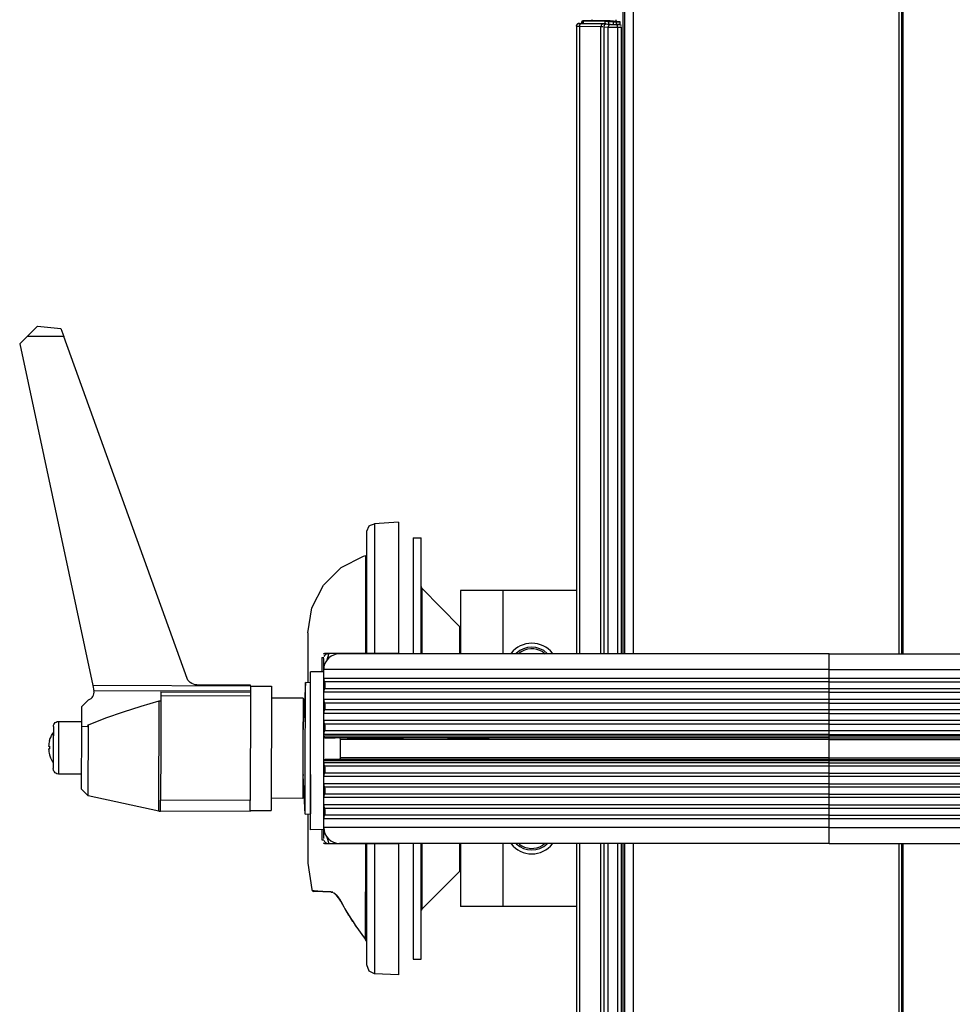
# Model space of a CAD drawing. Header units: millimetres. Extents: x -910 to -407, y -230 to 330.
# Tile 10 of 20: x -910 to -733, y 38 to 224. Entities that reach past the tile are written whole.
import ezdxf

# ---------------------------------------------------------------- set-up
doc = ezdxf.new("R2010")
doc.units = ezdxf.units.MM

# ---------------------------------------------------------------- blocks, each defined once
blk = doc.blocks.new('Buegellager_1__42', base_point=(-826.18, 56.09))
at = {"color": 7, "linetype": 'Continuous'}
for p, q in [((-818.18, 116.09), (-826.18, 116.09)), ((-826.18, 116.09), (-826.18, 104.09)), ((-804.24, 116.09), (-818.18, 116.09)), ((-826.18, 68.09), (-826.18, 56.09)), ((-818.18, 56.09), (-826.18, 56.09)), ((-804.24, 56.09), (-818.18, 56.09))]:
    blk.add_line(p, q, dxfattribs=at)
at = {"color": 1, "linetype": 'Continuous'}
for p, q in [((-818.18, 116.09), (-818.18, 104.09)), ((-818.18, 68.09), (-818.18, 56.09))]:
    blk.add_line(p, q, dxfattribs=at)
blk = doc.blocks.new('Scheibe_DIN9021-10_5-140HV-P-R2R_1__43', base_point=(-854.68, 70.69))
at = {"color": 7, "linetype": 'Continuous'}
for p, q in [((-852.18, 100.69), (-854.68, 100.69)), ((-854.68, 70.69), (-854.68, 100.69)), ((-852.18, 96.72), (-852.18, 99.42)), ((-852.18, 92.83), (-852.18, 95.4)), ((-852.18, 88.78), (-852.18, 91.4)), ((-852.18, 88.16), (-852.18, 88.78)), ((-852.18, 83.4), (-852.18, 88.16)), ((-852.18, 83.22), (-852.18, 83.4)), ((-852.18, 80.78), (-852.18, 83.22)), ((-852.18, 78.55), (-852.18, 79.4)), ((-852.18, 76.78), (-852.18, 78.55)), ((-852.18, 74.65), (-852.18, 75.4)), ((-852.18, 72.78), (-852.18, 74.65)), ((-852.18, 70.74), (-852.18, 71.09)), ((-852.18, 70.74), (-854.68, 70.69))]:
    blk.add_line(p, q, dxfattribs=at)
blk = doc.blocks.new('Tellerfeder_DIN2093-A25__44', base_point=(-856.08, 73.63))
at = {"color": 7, "linetype": 'Continuous'}
for p, q in [((-855.63, 98.63), (-856.05, 91.28)), ((-855.68, 81.14), (-855.63, 98.63)), ((-854.63, 98.57), (-855.63, 98.63)), ((-856.06, 88.02), (-856.05, 91.28)), ((-856.05, 91.28), (-856.05, 91.14)), ((-856.08, 80.98), (-856.06, 88.02)), ((-856.08, 81.14), (-856.08, 80.98)), ((-855.7, 73.63), (-856.08, 80.98)), ((-855.7, 73.63), (-855.68, 81.14)), ((-854.7, 73.68), (-854.68, 81.16)), ((-854.68, 81.16), (-854.69, 77.48)), ((-854.68, 81.16), (-854.68, 82.03)), ((-854.69, 77.48), (-854.7, 74.71)), ((-855.7, 73.63), (-854.7, 73.68)), ((-854.7, 74.71), (-854.7, 74.35)), ((-854.7, 74.35), (-854.7, 73.68))]:
    blk.add_line(p, q, dxfattribs=at)
blk = doc.blocks.new('Scheibenbremse_053A-04-00-00-03_1__45', base_point=(-835.18, 46.09))
at = {"color": 7, "linetype": 'Continuous'}
for p, q in [((-835.18, 126.09), (-833.68, 126.09)), ((-835.18, 126.09), (-835.18, 106.09)), ((-833.68, 106.09), (-833.68, 126.09)), ((-833.53, 116.56), (-833.68, 116.92)), ((-833.53, 116.56), (-826.33, 109.23)), ((-826.33, 109.23), (-826.18, 108.88)), ((-835.18, 106.09), (-835.18, 104.09)), ((-833.68, 104.09), (-833.68, 106.09)), ((-835.18, 68.09), (-835.18, 66.09)), ((-833.68, 66.09), (-833.68, 68.09)), ((-835.18, 66.09), (-835.18, 46.09)), ((-833.68, 46.09), (-833.68, 66.09)), ((-826.33, 62.82), (-833.53, 55.61)), ((-826.33, 62.82), (-826.18, 63.3)), ((-833.53, 55.61), (-833.68, 55.4)), ((-835.18, 46.09), (-833.68, 46.09))]:
    blk.add_line(p, q, dxfattribs=at)
at = {"color": 1, "linetype": 'Continuous'}
for p, q in [((-833.53, 116.56), (-833.53, 108.14)), ((-826.33, 105.66), (-826.33, 109.23)), ((-833.53, 108.14), (-833.53, 104.09)), ((-826.33, 104.09), (-826.33, 105.66)), ((-833.53, 68.09), (-833.53, 66.13)), ((-826.33, 67.8), (-826.33, 68.09)), ((-826.33, 62.82), (-826.33, 67.8)), ((-833.53, 66.13), (-833.53, 55.61))]:
    blk.add_line(p, q, dxfattribs=at)
blk = doc.blocks.new('Kappe_053A-04-00-00-05-1__46', base_point=(-855.18, 43.13))
at = {"color": 7, "linetype": 'Continuous'}
for p, q in [((-837.98, 129.05), (-842.53, 128.78)), ((-837.98, 129.05), (-837.98, 104.19)), ((-843.98, 127.36), (-843.54, 128.37)), ((-843.98, 104.19), (-843.98, 127.36)), ((-843.54, 128.37), (-843.28, 128.52)), ((-843.28, 128.52), (-842.53, 128.78)), ((-848.87, 120.48), (-844.6, 122.65)), ((-844.6, 122.65), (-844.19, 122.78)), ((-852.25, 117.09), (-848.87, 120.48)), ((-854.43, 112.82), (-852.25, 117.09)), ((-855.18, 108.09), (-854.43, 112.82)), ((-855.18, 108.09), (-855.18, 99.02)), ((-852.53, 103.41), (-852.53, 100.69)), ((-852.23, 104.05), (-851.96, 104.19)), ((-852.18, 101.09), (-852.18, 103.19)), ((-852.1, 103.57), (-851.99, 103.77)), ((-851.99, 103.77), (-851.77, 103.99)), ((-851.96, 104.19), (-844.19, 104.19)), ((-851.77, 103.99), (-851.56, 104.11)), ((-851.61, 102.77), (-851.18, 104.19)), ((-851.56, 104.11), (-851.18, 104.19)), ((-844.19, 104.19), (-843.98, 104.19)), ((-843.98, 104.19), (-842.53, 104.19)), ((-842.53, 104.19), (-837.98, 104.19)), ((-855.18, 99.02), (-855.18, 98.6)), ((-852.17, 97.35), (-852.16, 97.68)), ((-852.17, 96.82), (-852.17, 97.35)), ((-852.16, 97.68), (-852.1, 98.93)), ((-852.17, 74.82), (-852.17, 75.36)), ((-852.16, 74.5), (-852.17, 74.82)), ((-855.18, 73.65), (-855.18, 73.16)), ((-855.18, 73.16), (-855.18, 64.36)), ((-852.1, 73.25), (-852.16, 74.5)), ((-852.53, 70.69), (-852.53, 68.77)), ((-852.18, 68.99), (-852.18, 70.69)), ((-851.18, 67.99), (-851.61, 69.41)), ((-851.96, 67.99), (-852.23, 68.13)), ((-851.89, 68.28), (-852.1, 68.61)), ((-844.19, 67.99), (-851.96, 67.99)), ((-851.7, 68.13), (-851.89, 68.28)), ((-851.45, 68.03), (-851.7, 68.13)), ((-851.18, 67.99), (-851.45, 68.03)), ((-843.98, 67.99), (-844.19, 67.99)), ((-842.53, 67.99), (-843.98, 67.99)), ((-843.98, 45.01), (-843.98, 67.99)), ((-837.98, 67.99), (-842.53, 67.99)), ((-837.98, 67.99), (-837.98, 43.13)), ((-855.18, 64.36), (-854.43, 59.36)), ((-854.43, 59.36), (-854.36, 59.14)), ((-854.36, 59.14), (-854.25, 59)), ((-854.25, 59), (-854.09, 58.94)), ((-850.68, 58.82), (-854.09, 58.94)), ((-850.48, 58.82), (-850.68, 58.82)), ((-850.48, 58.82), (-850.68, 58.82)), ((-849.72, 58.14), (-850.32, 58.73)), ((-849.31, 57.69), (-849.72, 58.14)), ((-848.95, 57.1), (-849.31, 57.69)), ((-848.95, 57.1), (-848.36, 56.02)), ((-848.15, 55.65), (-847.5, 54.45)), ((-847.37, 54.33), (-846.75, 53.27)), ((-846.62, 53.16), (-846.05, 52.23)), ((-845.92, 52.12), (-845.29, 51.25)), ((-845.29, 51.25), (-844.45, 50.06)), ((-844.45, 50.06), (-844.23, 49.86)), ((-844.23, 49.86), (-844.12, 49.66)), ((-843.98, 49.35), (-844.12, 49.66)), ((-843.54, 43.8), (-843.98, 45.01)), ((-842.53, 43.29), (-843.54, 43.8)), ((-837.98, 43.13), (-842.53, 43.29))]:
    blk.add_line(p, q, dxfattribs=at)
at = {"color": 1, "linetype": 'Continuous'}
for p, q in [((-842.53, 128.78), (-842.53, 104.19)), ((-844.19, 104.19), (-844.19, 122.78)), ((-852.53, 103.41), (-852.16, 103.41)), ((-852.53, 68.77), (-852.16, 68.77)), ((-844.23, 49.86), (-844.19, 67.99)), ((-842.53, 67.99), (-842.53, 43.29)), ((-854.36, 59.14), (-854.02, 59.12)), ((-854.02, 59.12), (-853.31, 59.07)), ((-853.31, 59.07), (-851.43, 58.97)), ((-851.43, 58.97), (-850.88, 58.95)), ((-850.88, 58.95), (-850.68, 58.82)), ((-850.68, 58.82), (-850.48, 58.82)), ((-850.32, 58.73), (-850.1, 58.56)), ((-850.1, 58.56), (-849.81, 58.29)), ((-849.81, 58.29), (-849.54, 57.99)), ((-849.54, 57.99), (-849.31, 57.69)), ((-849.31, 57.69), (-849.21, 57.54)), ((-849.21, 57.54), (-848.95, 57.1)), ((-848.95, 57.1), (-848.87, 56.95)), ((-848.87, 56.95), (-848.36, 56.02)), ((-848.36, 56.02), (-848.15, 55.65)), ((-848.15, 55.65), (-847.78, 55.01)), ((-847.78, 55.01), (-847.37, 54.33)), ((-847.37, 54.33), (-846.93, 53.63)), ((-846.93, 53.63), (-846.62, 53.16)), ((-846.62, 53.16), (-846.13, 52.43)), ((-846.13, 52.43), (-845.92, 52.12)), ((-845.92, 52.12), (-845.58, 51.65)), ((-845.58, 51.65), (-845.29, 51.25)), ((-845.29, 51.25), (-844.81, 50.61)), ((-844.81, 50.61), (-844.59, 50.33)), ((-844.59, 50.33), (-844.23, 49.86)), ((-844.12, 49.66), (-844.23, 49.86))]:
    blk.add_line(p, q, dxfattribs=at)
blk.add_spline([(-850.88, 58.95), (-850.87, 58.94), (-850.78, 58.89), (-850.69, 58.83), (-850.68, 58.82)], degree=3, dxfattribs=at)
blk = doc.blocks.new('Scheibe_DIN_125-A5_3-140HV-P-R2R_2_1', base_point=(-816.59, 104.21))
at = {"color": 7, "linetype": 'Continuous'}
blk.add_arc((-812.68, 101.09), 5, 38.5714, 141.4286, dxfattribs=at)
blk = doc.blocks.new('Zylinderschraube-H7984-M5x35-8_8-TX25_2_1__47', base_point=(-815.61, 104.09))
at = {"color": 1, "linetype": 'Continuous'}
blk.add_line((-810.59, 104.44), (-810.13, 104.09), dxfattribs=at)
at = {"color": 7, "linetype": 'Continuous'}
blk.add_arc((-812.68, 101.09), 4.25, 46.4516, 133.5484, dxfattribs=at)
at = {"color": 1, "linetype": 'Continuous'}
blk.add_arc((-812.68, 101.09), 3.95, 58.0647, 127.7418, dxfattribs=at)
blk = doc.blocks.new('Haltebuegel-L10__48', base_point=(-852.18, 68.09))
at = {"color": 7, "linetype": 'Continuous'}
for p, q in [((-848.53, 104.09), (-849.85, 104.01)), ((-756.18, 104.09), (-848.53, 104.09)), ((-756.18, 104.09), (-713.31, 104.09)), ((-852.18, 99.4), (-852.18, 101.09)), ((-852.18, 95.4), (-852.18, 96.78)), ((-852.15, 95.12), (-852.18, 95.4)), ((-852.18, 92.78), (-852.14, 93.12)), ((-852.18, 91.4), (-852.18, 92.78)), ((-852.14, 93.12), (-852.1, 93.27)), ((-852.17, 91.22), (-852.18, 91.4)), ((-852.14, 91.07), (-852.17, 91.22)), ((-852.18, 88.44), (-852.18, 88.78)), ((-851.88, 88.14), (-850.04, 88.14)), ((-851.21, 88.14), (-851.88, 88.14)), ((-850.04, 88.14), (-851.21, 88.14)), ((-849.28, 88.14), (-850.04, 88.14)), ((-847.74, 88.14), (-849.28, 88.14)), ((-847.74, 88.14), (-841.32, 88.14)), ((-845.89, 88.14), (-847.74, 88.14)), ((-841.32, 88.14), (-845.89, 88.14)), ((-841.32, 88.14), (-837.05, 88.14)), ((-837.05, 88.14), (-841.32, 88.14)), ((-835.55, 88.14), (-837.05, 88.14)), ((-828.67, 88.14), (-835.55, 88.14)), ((-828.67, 88.14), (-820.78, 88.14)), ((-820.78, 88.14), (-828.67, 88.14)), ((-811.97, 88.14), (-820.78, 88.14)), ((-811.97, 88.14), (-820.78, 88.14)), ((-756.18, 88.14), (-811.97, 88.14)), ((-756.18, 88.14), (-713.15, 88.14)), ((-848.98, 84.34), (-848.98, 87.84)), ((-852.18, 83.4), (-852.18, 83.74)), ((-851.88, 84.04), (-850.04, 84.04)), ((-851.21, 84.04), (-851.88, 84.04)), ((-850.04, 84.04), (-851.21, 84.04)), ((-849.2, 84.04), (-850.04, 84.04)), ((-847.74, 84.04), (-849.2, 84.04)), ((-847.74, 84.04), (-841.32, 84.04)), ((-845.89, 84.04), (-847.74, 84.04)), ((-841.32, 84.04), (-845.89, 84.04)), ((-841.32, 84.04), (-837.05, 84.04)), ((-837.05, 84.04), (-841.32, 84.04)), ((-835.55, 84.04), (-837.05, 84.04)), ((-828.67, 84.04), (-835.55, 84.04)), ((-828.67, 84.04), (-820.78, 84.04)), ((-820.78, 84.04), (-828.67, 84.04)), ((-811.97, 84.04), (-820.78, 84.04)), ((-811.97, 84.04), (-820.78, 84.04)), ((-759.02, 84.04), (-811.97, 84.04)), ((-759.02, 84.04), (-756.18, 84.04)), ((-756.18, 84.04), (-759.02, 84.04)), ((-756.18, 84.04), (-713.15, 84.04)), ((-852.18, 80.78), (-852.17, 80.95)), ((-852.18, 79.4), (-852.18, 80.78)), ((-852.17, 80.95), (-852.14, 81.11)), ((-852.14, 79.06), (-852.18, 79.4)), ((-852.1, 78.91), (-852.14, 79.06)), ((-852.18, 76.78), (-852.15, 77.05)), ((-852.18, 75.4), (-852.18, 76.78)), ((-852.18, 71.09), (-852.18, 72.78)), ((-756.18, 68.09), (-849.18, 68.09)), ((-756.18, 68.09), (-713.3, 68.09))]:
    blk.add_line(p, q, dxfattribs=at)
at = {"color": 1, "linetype": 'Continuous'}
for p, q in [((-756.18, 101.09), (-756.18, 104.09)), ((-756.18, 101.09), (-852.18, 101.09)), ((-756.18, 99.4), (-756.18, 101.09)), ((-756.18, 101.09), (-713.15, 101.09)), ((-756.18, 99.4), (-852.18, 99.4)), ((-756.18, 98.74), (-756.18, 99.4)), ((-713.15, 99.4), (-756.18, 99.4)), ((-756.18, 98.74), (-852.03, 98.74)), ((-756.18, 97.43), (-852.03, 97.43)), ((-756.18, 97.43), (-756.18, 98.74)), ((-756.18, 98.74), (-713.15, 98.74)), ((-756.18, 96.78), (-756.18, 97.43)), ((-713.15, 97.43), (-756.18, 97.43)), ((-756.18, 96.78), (-852.18, 96.78)), ((-756.18, 95.4), (-852.18, 95.4)), ((-756.18, 95.4), (-756.18, 96.78)), ((-756.18, 96.78), (-713.15, 96.78)), ((-756.18, 94.74), (-756.18, 95.4)), ((-713.15, 95.4), (-756.18, 95.4)), ((-756.18, 94.74), (-852.03, 94.74)), ((-756.18, 93.43), (-756.18, 94.74)), ((-756.18, 94.74), (-713.15, 94.74)), ((-756.18, 92.78), (-852.18, 92.78)), ((-756.18, 93.43), (-852.03, 93.43)), ((-756.18, 92.78), (-756.18, 93.43)), ((-713.15, 93.43), (-756.18, 93.43)), ((-756.18, 91.4), (-756.18, 92.78)), ((-756.18, 92.78), (-713.15, 92.78)), ((-756.18, 91.4), (-852.18, 91.4)), ((-756.18, 90.74), (-852.03, 90.74)), ((-756.18, 90.74), (-756.18, 91.4)), ((-713.15, 91.4), (-756.18, 91.4)), ((-756.18, 89.43), (-756.18, 90.74)), ((-756.18, 90.74), (-713.15, 90.74)), ((-756.18, 88.78), (-852.18, 88.78)), ((-756.18, 88.44), (-852.18, 88.44)), ((-756.18, 89.43), (-852.03, 89.43)), ((-756.18, 88.78), (-756.18, 89.43)), ((-713.15, 89.43), (-756.18, 89.43)), ((-756.18, 88.44), (-756.18, 88.78)), ((-756.18, 88.78), (-713.15, 88.78)), ((-756.18, 88.14), (-756.18, 88.44)), ((-713.15, 88.44), (-756.18, 88.44)), ((-756.18, 87.84), (-756.18, 88.14)), ((-756.18, 87.84), (-848.98, 87.84)), ((-756.18, 87.84), (-713.15, 87.84)), ((-756.18, 84.34), (-756.18, 87.84)), ((-756.18, 84.34), (-848.98, 84.34)), ((-756.18, 84.04), (-756.18, 84.34)), ((-756.18, 84.34), (-713.15, 84.34)), ((-756.18, 83.74), (-852.18, 83.74)), ((-756.18, 83.4), (-852.18, 83.4)), ((-756.18, 82.74), (-852.03, 82.74)), ((-756.18, 83.74), (-756.18, 84.04)), ((-756.18, 83.4), (-756.18, 83.74)), ((-713.15, 83.74), (-756.18, 83.74)), ((-756.18, 82.74), (-756.18, 83.4)), ((-756.18, 83.4), (-713.15, 83.4)), ((-756.18, 81.43), (-756.18, 82.74)), ((-713.15, 82.74), (-756.18, 82.74)), ((-756.18, 80.78), (-852.18, 80.78)), ((-756.18, 81.43), (-852.03, 81.43)), ((-756.18, 80.78), (-756.18, 81.43)), ((-756.18, 81.43), (-713.15, 81.43)), ((-756.18, 79.4), (-756.18, 80.78)), ((-713.15, 80.78), (-756.18, 80.78)), ((-756.18, 79.4), (-852.18, 79.4)), ((-756.18, 78.74), (-852.03, 78.74)), ((-756.18, 78.74), (-756.18, 79.4)), ((-756.18, 79.4), (-713.15, 79.4)), ((-756.18, 77.43), (-756.18, 78.74)), ((-713.15, 78.74), (-756.18, 78.74)), ((-756.18, 76.78), (-852.18, 76.78)), ((-756.18, 77.43), (-852.03, 77.43)), ((-756.18, 76.78), (-756.18, 77.43)), ((-756.18, 77.43), (-713.15, 77.43)), ((-756.18, 75.4), (-756.18, 76.78)), ((-713.15, 76.78), (-756.18, 76.78)), ((-756.18, 75.4), (-852.18, 75.4)), ((-756.18, 74.74), (-756.18, 75.4)), ((-756.18, 75.4), (-713.15, 75.4)), ((-756.18, 74.74), (-852.03, 74.74)), ((-756.18, 73.43), (-852.03, 73.43)), ((-756.18, 73.43), (-756.18, 74.74)), ((-713.15, 74.74), (-756.18, 74.74)), ((-756.18, 72.78), (-756.18, 73.43)), ((-756.18, 73.43), (-713.15, 73.43)), ((-756.18, 72.78), (-852.18, 72.78)), ((-756.18, 71.09), (-852.18, 71.09)), ((-756.18, 71.09), (-756.18, 72.78)), ((-713.15, 72.78), (-756.18, 72.78)), ((-756.18, 68.09), (-756.18, 71.09)), ((-756.18, 71.09), (-713.15, 71.09))]:
    blk.add_line(p, q, dxfattribs=at)
at = {"color": 7, "linetype": 'Continuous'}
for centre, radius, start, end in [((-849.18, 101.09), 3, 102.8572, 180), ((-850.68, 99.4), 1.5, 180, 205.8419), ((-850.68, 96.78), 1.5, 154.1581, 180), ((-853.38, 98.09), 1.5, 334.1581, 25.8419), ((-850.68, 95.4), 1.5, 180, 205.8419), ((-853.38, 94.09), 1.5, 334.1581, 25.8419), ((-850.68, 92.78), 1.5, 154.1581, 180), ((-850.68, 91.4), 1.5, 180, 205.8419), ((-853.38, 90.09), 1.5, 334.1581, 25.8419), ((-850.68, 88.78), 1.5, 154.1581, 180), ((-851.88, 88.44), 0.3, 180, 270), ((-849.28, 87.84), 0.3, 360, 90), ((-849.28, 84.33), 0.305, 285.6472, 1.2006), ((-851.88, 83.74), 0.3, 90, 180), ((-850.68, 83.4), 1.5, 180, 205.8419), ((-853.38, 82.09), 1.5, 334.1581, 25.8419), ((-850.68, 80.78), 1.5, 154.1581, 180), ((-850.68, 79.4), 1.5, 180, 205.8419), ((-853.38, 78.09), 1.5, 334.1581, 25.8419), ((-850.68, 76.78), 1.5, 154.1581, 180), ((-850.68, 75.4), 1.5, 180, 205.8419), ((-850.68, 72.78), 1.5, 154.1581, 180), ((-853.38, 74.09), 1.5, 334.1581, 25.8419), ((-849.18, 71.09), 3, 180, 270)]:
    blk.add_arc(centre, radius, start, end, dxfattribs=at)
blk = doc.blocks.new('Klemmhebel_GN-603-78-M10-DBL__49', base_point=(-909.92, 74.16))
at = {"color": 7, "linetype": 'Continuous'}
for p, q in [((-908.5, 164.34), (-906.56, 166.27)), ((-906.56, 166.27), (-902.11, 165.87)), ((-902.11, 165.87), (-901.55, 164.32)), ((-908.5, 164.34), (-909.92, 162.93)), ((-909.92, 162.93), (-896.02, 98.05)), ((-878.12, 99.39), (-901.55, 164.32)), ((-877.96, 99.1), (-878.12, 99.39)), ((-877.76, 98.83), (-877.96, 99.1)), ((-896.02, 98.05), (-895.81, 97.06)), ((-877.52, 98.61), (-877.76, 98.83)), ((-877.24, 98.43), (-877.52, 98.61)), ((-876.94, 98.3), (-877.24, 98.43)), ((-876.62, 98.21), (-876.94, 98.3)), ((-876.29, 98.19), (-876.62, 98.21)), ((-866.1, 98.16), (-876.29, 98.19)), ((-866.1, 97.96), (-866.11, 96.97)), ((-866.1, 97.96), (-866.1, 98.16)), ((-866.1, 97.96), (-862.1, 97.95)), ((-862.1, 97.95), (-862.17, 74.35)), ((-866.11, 96.97), (-895.81, 97.06)), ((-883.11, 96.1), (-883.14, 86.2)), ((-883.11, 96.85), (-883.11, 96.1)), ((-883.11, 96.85), (-866.11, 96.81)), ((-866.11, 96.06), (-883.11, 96.1)), ((-866.11, 96.06), (-866.16, 76.26)), ((-866.11, 96.97), (-866.11, 96.81)), ((-866.11, 96.81), (-866.11, 96.06)), ((-856.11, 95.63), (-862.11, 95.65)), ((-856.11, 95.63), (-856.13, 86.72)), ((-898.13, 90.25), (-898.11, 94.1)), ((-898.11, 94.1), (-896.86, 95.34)), ((-890.22, 93.08), (-886.82, 94.15)), ((-886.82, 94.15), (-883.41, 95.15)), ((-883.47, 74.21), (-883.41, 95.15)), ((-883.41, 95.15), (-883.11, 95.15)), ((-896.87, 90.58), (-893.58, 91.91)), ((-893.58, 91.91), (-890.22, 93.08)), ((-903.53, 90.26), (-903.54, 86.62)), ((-903.53, 90.26), (-903.49, 90.51)), ((-903.49, 90.51), (-903.42, 90.69)), ((-903.42, 90.69), (-903.31, 90.87)), ((-903.31, 90.87), (-903.17, 91.01)), ((-903.17, 91.01), (-903.01, 91.13)), ((-903.01, 91.13), (-902.82, 91.21)), ((-902.82, 91.21), (-902.52, 91.26)), ((-902.52, 91.26), (-898.12, 91.25)), ((-898.16, 78.4), (-898.13, 90.25)), ((-897.03, 90.24), (-898.13, 90.25)), ((-897.03, 90.24), (-896.95, 90.41)), ((-896.95, 90.41), (-896.87, 90.58)), ((-896.91, 77.14), (-896.87, 90.58)), ((-904.17, 87.85), (-904.03, 88.22)), ((-904.03, 88.22), (-903.86, 88.59)), ((-903.86, 88.59), (-903.57, 89.06)), ((-903.57, 89.06), (-903.54, 86.62)), ((-904.42, 86.52), (-904.25, 86.52)), ((-904.42, 86.01), (-904.25, 86.01)), ((-904.24, 87.61), (-904.17, 87.85)), ((-903.54, 86.62), (-903.59, 83.46)), ((-903.54, 86.62), (-903.55, 82.29)), ((-883.14, 86.2), (-883.16, 76.31)), ((-856.13, 86.72), (-856.16, 76.63)), ((-904.25, 84.92), (-904.18, 84.68)), ((-904.18, 84.68), (-904.04, 84.31)), ((-904.04, 84.31), (-903.87, 83.94)), ((-903.87, 83.94), (-903.67, 83.59)), ((-903.67, 83.59), (-903.59, 83.46)), ((-903.52, 82.01), (-903.55, 82.29)), ((-903.45, 81.82), (-903.52, 82.01)), ((-903.34, 81.65), (-903.45, 81.82)), ((-903.2, 81.5), (-903.34, 81.65)), ((-903.04, 81.39), (-903.2, 81.5)), ((-902.85, 81.31), (-903.04, 81.39)), ((-902.55, 81.26), (-902.85, 81.31)), ((-898.15, 81.25), (-902.55, 81.26)), ((-898.16, 78.4), (-896.91, 77.14)), ((-883.47, 74.21), (-896.91, 77.14)), ((-883.17, 74.2), (-883.16, 76.31)), ((-866.16, 76.26), (-883.16, 76.31)), ((-866.17, 74.16), (-866.16, 76.26)), ((-856.16, 76.63), (-862.16, 76.65)), ((-883.47, 74.21), (-883.17, 74.2)), ((-866.17, 74.16), (-883.17, 74.2)), ((-866.17, 74.36), (-862.17, 74.35))]:
    blk.add_line(p, q, dxfattribs=at)
at = {"color": 1, "linetype": 'Continuous'}
for p, q in [((-901.55, 164.32), (-908.5, 164.34)), ((-866.1, 97.96), (-896.02, 98.05)), ((-902.52, 91.26), (-902.54, 86.7)), ((-902.54, 86.7), (-902.55, 81.26))]:
    blk.add_line(p, q, dxfattribs=at)
at = {"color": 7, "linetype": 'Continuous'}
for centre, radius, start, end in [((-897.29, 96.78), 1.5, 286.5044, 10.5418), ((-899.44, 86.25), 4.99, 164.2528, 176.9106), ((-899.44, 86.25), 4.99, 164.2528, 176.9106), ((-899.44, 86.25), 4.99, 182.7649, 195.4226), ((-899.44, 86.25), 4.99, 182.7649, 195.4226)]:
    blk.add_arc(centre, radius, start, end, dxfattribs=at)
blk.add_spline([(-904.25, 86.52), (-904.25, 86.26), (-904.25, 86.01)], degree=3, dxfattribs=at)
blk.add_spline([(-904.25, 86.52), (-904.25, 86.26), (-904.25, 86.01)], degree=3, dxfattribs=at)
blk = doc.blocks.new('Zylinderschraube-H7984-M5x35-8_8-TX25_2__50', base_point=(-815.61, 66.84))
at = {"color": 1, "linetype": 'Continuous'}
blk.add_line((-810.13, 68.09), (-810.59, 67.74), dxfattribs=at)
at = {"color": 7, "linetype": 'Continuous'}
blk.add_arc((-812.68, 71.09), 4.25, 226.4516, 313.5484, dxfattribs=at)
at = {"color": 1, "linetype": 'Continuous'}
blk.add_arc((-812.68, 71.09), 3.95, 232.2582, 301.9353, dxfattribs=at)
blk = doc.blocks.new('Scheibe_DIN_125-A5_3-140HV-P-R2R_2__51', base_point=(-816.59, 66.09))
at = {"color": 7, "linetype": 'Continuous'}
blk.add_arc((-812.68, 71.09), 5, 218.5714, 321.4286, dxfattribs=at)
blk = doc.blocks.new('Haltebuegel-kpl_1__62', base_point=(-909.92, 43.13))
for name, p in [('Klemmhebel_GN-603-78-M10-DBL__49', (-909.92, 74.16)), ('Kappe_053A-04-00-00-05-1__46', (-855.18, 43.13)), ('Scheibenbremse_053A-04-00-00-03_1__45', (-835.18, 46.09)), ('Buegellager_1__42', (-826.18, 56.09)), ('Scheibe_DIN_125-A5_3-140HV-P-R2R_2_1', (-816.59, 104.21)), ('Zylinderschraube-H7984-M5x35-8_8-TX25_2_1__47', (-815.61, 104.09)), ('Haltebuegel-L10__48', (-852.18, 68.09)), ('Scheibe_DIN9021-10_5-140HV-P-R2R_1__43', (-854.68, 70.69)), ('Tellerfeder_DIN2093-A25__44', (-856.08, 73.63)), ('Scheibe_DIN_125-A5_3-140HV-P-R2R_2__51', (-816.59, 66.09)), ('Zylinderschraube-H7984-M5x35-8_8-TX25_2__50', (-815.61, 66.84))]:
    blk.add_blockref(name, p)
blk = doc.blocks.new('Dekorleiste_7__63', base_point=(-804.23, 223.27))
at = {"color": 7, "linetype": 'Continuous'}
for p, q in [((-803.64, 223.78), (-803.07, 223.78)), ((-801.28, 224.28), (-803.07, 224.28))]:
    blk.add_line(p, q, dxfattribs=at)
for points in [[(-804.19, 223.45), (-804.2, 223.43), (-804.23, 223.27)], [(-804.08, 223.62), (-804.18, 223.47), (-804.19, 223.45)], [(-803.88, 223.74), (-803.98, 223.68), (-804.08, 223.62)]]:
    blk.add_spline(points, degree=3, dxfattribs=at)
blk = doc.blocks.new('Dekorleiste_6__64', base_point=(-804.2, 104.09))
at = {"color": 7, "linetype": 'Continuous'}
for p, q in [((-804.2, 223.27), (-804.2, 104.09)), ((-803.78, 223.77), (-803.64, 223.78)), ((-803.64, 223.78), (-802.96, 223.77)), ((-803.12, 224.27), (-803.23, 223.76)), ((-800.33, 224.28), (-802.96, 224.27)), ((-802.96, 223.77), (-802.96, 224.27)), ((-802.96, 224.27), (-802.83, 224.27)), ((-802.96, 223.77), (-802.83, 223.77)), ((-802.83, 224.27), (-798.73, 224.18)), ((-802.83, 223.77), (-798.73, 223.68)), ((-797.77, 224.28), (-800.33, 224.28)), ((-798.73, 224.18), (-798.29, 224.17)), ((-798.73, 223.68), (-798.29, 223.67)), ((-798.29, 224.17), (-798.02, 224.16)), ((-798.29, 223.67), (-798.02, 223.66)), ((-798.02, 224.16), (-797.16, 224.09)), ((-798.02, 223.66), (-797.16, 223.59)), ((-795.89, 224.09), (-797.77, 224.28)), ((-797.16, 224.09), (-796.99, 224.08)), ((-797.16, 223.59), (-796.99, 223.58)), ((-796.99, 224.08), (-796.75, 224.08)), ((-796.99, 223.58), (-796.75, 223.58)), ((-796.75, 224.08), (-796.61, 224.08)), ((-796.75, 223.58), (-796.61, 223.58)), ((-796.61, 224.08), (-795.89, 224.09)), ((-796.61, 223.58), (-795.89, 223.59)), ((-795.89, 223.59), (-795.89, 224.09)), ((-795.73, 223.35), (-795.76, 223.5)), ((-795.72, 223.08), (-795.72, 223.22)), ((-795.72, 223.08), (-795.72, 104.09))]:
    blk.add_line(p, q, dxfattribs=at)
at = {"color": 1, "linetype": 'Continuous'}
for p, q in [((-804.2, 223.27), (-803.63, 223.26)), ((-804.2, 223.27), (-804.2, 104.09)), ((-804.2, 223.27), (-804.2, 104.09)), ((-803.63, 223.26), (-799.53, 223.18)), ((-803.63, 223.26), (-803.63, 104.09)), ((-803.23, 223.76), (-803.12, 224.27)), ((-799.13, 223.68), (-803.23, 223.76)), ((-802.83, 223.77), (-802.83, 224.27)), ((-799.53, 223.18), (-799.2, 223.17)), ((-799.53, 104.09), (-799.53, 223.18)), ((-799, 223.15), (-798.18, 223.09)), ((-799, 223.15), (-799, 104.09)), ((-798.73, 223.68), (-798.73, 224.18)), ((-797.7, 223.58), (-798.51, 223.65)), ((-798.18, 223.09), (-798.04, 223.08)), ((-798.18, 104.09), (-798.18, 223.09)), ((-798.04, 223.08), (-797.29, 223.07)), ((-798.02, 223.66), (-798.02, 224.16)), ((-797.29, 223.07), (-796.41, 223.07)), ((-797.16, 223.59), (-797.16, 224.09)), ((-796.61, 223.58), (-796.61, 224.08)), ((-795.89, 223.59), (-796.61, 223.58)), ((-796.41, 223.07), (-795.72, 223.08)), ((-796.41, 223.07), (-796.41, 104.09))]:
    blk.add_line(p, q, dxfattribs=at)
at = {"color": 7, "linetype": 'Continuous'}
for points in [[(-803.78, 223.77), (-803.98, 223.69), (-804.08, 223.6), (-804.17, 223.4), (-804.2, 223.27)], [(-803.64, 223.78), (-803.76, 223.77), (-803.78, 223.77)]]:
    blk.add_spline(points, degree=3, dxfattribs=at)
at = {"color": 1, "linetype": 'Continuous'}
for points in [[(-803.78, 223.77), (-803.9, 223.72), (-804.08, 223.6), (-804.17, 223.4), (-804.2, 223.27)], [(-803.78, 223.77), (-803.9, 223.72), (-804.08, 223.6), (-804.17, 223.4), (-804.2, 223.27)], [(-803.64, 223.78), (-803.4, 223.76), (-803.23, 223.76)], [(-803.23, 223.76), (-803.3, 223.75), (-803.37, 223.74), (-803.46, 223.65), (-803.58, 223.51), (-803.62, 223.36), (-803.63, 223.26)], [(-799.13, 223.68), (-799.2, 223.66), (-799.27, 223.65), (-799.36, 223.57), (-799.47, 223.42), (-799.51, 223.34), (-799.53, 223.18)], [(-798.51, 223.65), (-798.67, 223.67), (-799.13, 223.68)], [(-798.51, 223.65), (-798.71, 223.67), (-798.78, 223.61), (-798.83, 223.54), (-798.9, 223.43), (-798.98, 223.25), (-799, 223.15)], [(-797.7, 223.58), (-797.79, 223.57), (-797.94, 223.52), (-798.01, 223.46), (-798.09, 223.37), (-798.16, 223.19), (-798.18, 223.09)], [(-797.7, 223.58), (-797.67, 223.58), (-797.52, 223.58), (-797.26, 223.58), (-797.07, 223.58), (-796.86, 223.58), (-796.61, 223.58)], [(-796.41, 223.07), (-796.41, 223.17), (-796.42, 223.32), (-796.43, 223.4), (-796.45, 223.47), (-796.54, 223.56), (-796.61, 223.58)]]:
    blk.add_spline(points, degree=3, dxfattribs=at)
blk = doc.blocks.new('Seitenteil_rechts__65', base_point=(-801.28, -120.79))
at = {"color": 1, "linetype": 'Continuous'}
for p, q in [((-795.31, 104.09), (-795.31, 240.02)), ((-795.01, 104.09), (-795.01, 240.26)), ((-796.62, 224.16), (-796.62, 224.49)), ((-795.31, -120.45), (-795.31, 68.09)), ((-795.01, -120.79), (-795.01, 68.09))]:
    blk.add_line(p, q, dxfattribs=at)
at = {"color": 7, "linetype": 'Continuous'}
for p, q in [((-801.28, 224.28), (-801.28, 224.49)), ((-801.14, 224.28), (-801.14, 224.49)), ((-796.62, 224.16), (-796.62, 224.49))]:
    blk.add_line(p, q, dxfattribs=at)
blk = doc.blocks.new('Seitenteil-rechts-kpl___66', base_point=(-801.28, -120.79))
blk.add_blockref('Seitenteil_rechts__65', (-801.28, -120.79))
blk = doc.blocks.new('Dekorleiste_5__68', base_point=(-804.2, -70.32))
at = {"color": 7, "linetype": 'Continuous'}
for p, q in [((-804.2, 68.09), (-804.2, -69.31)), ((-795.72, 68.09), (-795.72, -69.12)), ((-795.72, -69.12), (-795.72, -69.26)), ((-804.08, -69.67), (-804.19, -69.5)), ((-803.64, -69.82), (-803.79, -69.8)), ((-803.64, -69.82), (-803.12, -69.81)), ((-803.12, -69.81), (-803.12, -70.31)), ((-803.12, -69.81), (-802.96, -70.32)), ((-802.96, -69.82), (-802.83, -69.81)), ((-802.96, -70.32), (-802.83, -70.31)), ((-800.33, -70.32), (-802.96, -70.32)), ((-802.83, -69.81), (-798.68, -69.67)), ((-802.83, -70.31), (-798.73, -70.23)), ((-797.77, -70.32), (-800.33, -70.32)), ((-798.73, -70.23), (-798.29, -70.21)), ((-798.68, -69.67), (-798.29, -69.71)), ((-798.29, -69.71), (-798.02, -69.7)), ((-798.29, -70.21), (-798.02, -70.2)), ((-798.02, -69.7), (-797.19, -69.62)), ((-798.02, -70.2), (-797.21, -70.13)), ((-795.89, -70.13), (-797.77, -70.32)), ((-797.21, -70.13), (-796.99, -70.13)), ((-797.19, -69.62), (-796.86, -69.62)), ((-796.99, -70.13), (-796.75, -70.13)), ((-796.86, -69.62), (-796.68, -69.62)), ((-796.75, -70.13), (-796.61, -70.13)), ((-796.68, -69.62), (-796.51, -69.62)), ((-796.61, -70.13), (-795.89, -70.13)), ((-796.51, -69.62), (-795.89, -69.63)), ((-795.89, -69.63), (-795.89, -70.13)), ((-795.73, -69.39), (-795.76, -69.54))]:
    blk.add_line(p, q, dxfattribs=at)
at = {"color": 1, "linetype": 'Continuous'}
for p, q in [((-804.2, 68.09), (-804.2, -69.31)), ((-804.2, 68.09), (-804.2, -69.31)), ((-803.63, 68.09), (-803.63, -69.31)), ((-799.53, -69.22), (-799.53, 68.09)), ((-799, 68.09), (-799, -69.2)), ((-798.18, -69.13), (-798.18, 68.09)), ((-796.41, 68.09), (-796.41, -69.12)), ((-799, -69.2), (-798.18, -69.13)), ((-798.18, -69.13), (-798.04, -69.12)), ((-798.04, -69.12), (-797.29, -69.12)), ((-797.29, -69.12), (-796.41, -69.12)), ((-796.41, -69.12), (-795.72, -69.12)), ((-804.2, -69.31), (-803.63, -69.31)), ((-803.63, -69.31), (-799.53, -69.22)), ((-799.13, -69.72), (-803.12, -69.81)), ((-803.12, -69.81), (-803.12, -70.31)), ((-802.83, -69.81), (-802.83, -70.31)), ((-799.53, -69.22), (-799.2, -69.21)), ((-798.68, -69.67), (-798.73, -70.23)), ((-797.58, -69.62), (-798.51, -69.7)), ((-798.02, -69.7), (-798.02, -70.2)), ((-797.19, -69.62), (-797.21, -70.13)), ((-796.51, -69.62), (-796.61, -70.13)), ((-795.89, -69.63), (-796.51, -69.62))]:
    blk.add_line(p, q, dxfattribs=at)
for points in [[(-798.18, -69.13), (-798.17, -69.22), (-798.12, -69.38), (-798.07, -69.45), (-797.97, -69.53), (-797.84, -69.6), (-797.58, -69.62)], [(-796.51, -69.62), (-796.47, -69.52), (-796.42, -69.36), (-796.41, -69.21), (-796.41, -69.12)], [(-804.2, -69.31), (-804.19, -69.42), (-804.14, -69.58), (-804, -69.71), (-803.79, -69.8)], [(-804.2, -69.31), (-804.19, -69.42), (-804.14, -69.58), (-804, -69.71), (-803.79, -69.8)], [(-803.12, -69.81), (-803.38, -69.8), (-803.64, -69.82)], [(-803.63, -69.31), (-803.62, -69.4), (-803.58, -69.56), (-803.53, -69.63), (-803.46, -69.71), (-803.35, -69.78), (-803.12, -69.81)], [(-799.53, -69.22), (-799.52, -69.31), (-799.47, -69.47), (-799.43, -69.54), (-799.35, -69.62), (-799.26, -69.69), (-799.13, -69.72)], [(-799.13, -69.72), (-798.77, -69.7), (-798.51, -69.7)], [(-799, -69.2), (-798.98, -69.29), (-798.94, -69.44), (-798.89, -69.52), (-798.79, -69.6), (-798.68, -69.67), (-798.51, -69.7)], [(-796.51, -69.62), (-796.77, -69.62), (-797.03, -69.62), (-797.26, -69.62), (-797.46, -69.62), (-797.56, -69.62), (-797.58, -69.62)]]:
    blk.add_spline(points, degree=3, dxfattribs=at)
at = {"color": 7, "linetype": 'Continuous'}
for points in [[(-804.2, -69.31), (-804.2, -69.34), (-804.19, -69.5)], [(-804.19, -69.5), (-804.18, -69.52), (-804.08, -69.67)], [(-804.08, -69.67), (-804.01, -69.72), (-803.93, -69.77)], [(-803.79, -69.8), (-803.77, -69.8), (-803.64, -69.82)]]:
    blk.add_spline(points, degree=3, dxfattribs=at)
blk = doc.blocks.new('Deckelprofil_seitlich_2__69', base_point=(-793.45, -125.51))
at = {"color": 7, "linetype": 'Continuous'}
for p, q in [((-793.45, 244.32), (-793.45, 104.09)), ((-793.45, 68.09), (-793.45, -125.42))]:
    blk.add_line(p, q, dxfattribs=at)
at = {"color": 1, "linetype": 'Continuous'}
for p, q in [((-793.45, 244.32), (-793.45, 104.09)), ((-742.9, 104.09), (-742.9, 244.49)), ((-742.48, 244.49), (-742.48, 104.09)), ((-793.45, 68.09), (-793.45, -125.42)), ((-742.9, -125.51), (-742.9, 68.09)), ((-742.48, 68.09), (-742.48, -125.51))]:
    blk.add_line(p, q, dxfattribs=at)
blk = doc.blocks.new('Deckelprofil__70', base_point=(-742.22, -125.51))
at = {"color": 7, "linetype": 'Continuous'}
for p, q in [((-742.22, 244.49), (-742.22, 104.09)), ((-742.22, 68.09), (-742.22, -125.51))]:
    blk.add_line(p, q, dxfattribs=at)
at = {"color": 1, "linetype": 'Continuous'}
for p, q in [((-742.22, 104.09), (-742.22, 244.49)), ((-742.22, -125.51), (-742.22, 68.09))]:
    blk.add_line(p, q, dxfattribs=at)
blk = doc.blocks.new('Gehaeuse_kpl__118', base_point=(-816.58, -229.95))
for name, p in [('Deckelprofil_seitlich_2__69', (-793.45, -125.51)), ('Deckelprofil__70', (-742.22, -125.51)), ('Seitenteil-rechts-kpl___66', (-801.28, -120.79)), ('Dekorleiste_7__63', (-804.23, 223.27)), ('Dekorleiste_6__64', (-804.2, 104.09)), ('Dekorleiste_5__68', (-804.2, -70.32))]:
    blk.add_blockref(name, p)
blk = doc.blocks.new('L10-für-dxf-Internet__119', base_point=(-909.92, -229.95))
for name, p in [('Gehaeuse_kpl__118', (-816.58, -229.95)), ('Haltebuegel-kpl_1__62', (-909.92, 43.13))]:
    blk.add_blockref(name, p)
blk = doc.blocks.new('DrfsichtA', base_point=(-462, 100))
blk.add_blockref('L10-für-dxf-Internet__119', (-909.92, -229.95))

msp = doc.modelspace()

# ---------------------------------------------------------------- block references
msp.add_blockref('DrfsichtA', (-462, 100))

doc.saveas('drawing.dxf')
